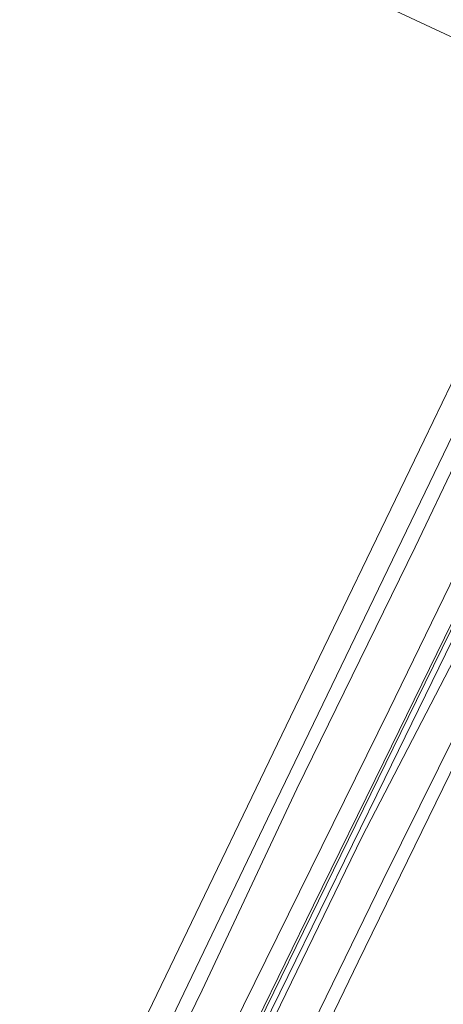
# Model space of a CAD drawing. Extents: x 176032 to 190000, y 318229 to 352878.
# Tile 180 of 184: x 178111 to 178161, y 322960 to 323075. Entities that reach past the tile are written whole.
import ezdxf

# ---------------------------------------------------------------- set-up
doc = ezdxf.new("R2010")
doc.units = 0
for name, color, linetype, lineweight in [('bp-b5-boom', 253, 'Continuous', 18), ('bp-b5-grasland', 253, 'Continuous', 18), ('gw-bs-kruinlijn', 253, 'Continuous', 18), ('gw-bs-teenlijn', 253, 'Continuous', 18), ('og-b5-bekleding', 253, 'Continuous', 18), ('og-b5-grond_ingericht', 253, 'Continuous', 18), ('og-b5-water', 253, 'Continuous', 18), ('og-bs-terreinafscheiding', 7, 'Continuous', 18), ('vh-b5-verh_soort', 253, 'Continuous', 18), ('wh-bs-waterlijn', 253, 'Continuous', 18)]:
    doc.layers.add(name, color=color, linetype=linetype, lineweight=lineweight)
doc.layers.add('viewports', color=7, linetype='Continuous')

# ---------------------------------------------------------------- blocks, each defined once
blk = doc.blocks.new('x-ref dtb totaal grijs')
at = {"layer": 'bp-b5-boom'}
blk.add_polyline3d([(178071.224, 322836.267, 44.332), (178083.831, 322862.436, 44.337), (178099.736, 322895.609, 44.437), (178105.652, 322906.648, 44.522), (178107.125, 322909.394, 44.535), (178113.46, 322922.292, 44.483), (178121.261, 322938.435, 44.54), (178132.462, 322961.459, 44.648), (178143.527, 322984.972, 44.639), (178157.333, 323013.17, 44.561), (178162.293, 323023.558, 44.466), (178173.165, 323046.01, 44.509), (178180.279, 323059.266, 44.482), (178182.473, 323063.214, 44.463), (178186.871, 323061.126, 46.888), (178154.286, 322994.187, 47.082), (178111.123, 322906.553, 46.956), (178071.053, 322824.168, 46.977)], dxfattribs=at)
at = {"layer": 'bp-b5-grasland'}
for points in [[(178071.053, 322824.168, 46.977), (178111.123, 322906.553, 46.956), (178154.286, 322994.187, 47.082), (178186.871, 323061.126, 46.888), (178188.89, 323060.261, 47.184), (178181.58, 323045.069, 47.153), (178175.35, 323032.335, 47.17), (178167.511, 323016.369, 47.188), (178161.663, 323004.428, 47.205), (178153.69, 322988.108, 47.205), (178145.465, 322971.364, 47.136), (178135.528, 322951.076, 47.14), (178126.442, 322932.605, 47.209), (178116.156, 322911.608, 47.175), (178107.101, 322893.155, 47.24), (178096.688, 322872.008, 47.3), (178089.309, 322856.994, 47.322), (178082.4, 322842.904, 47.287), (178077.07, 322831.98, 47.159)], [(178118.74, 322936.944, 44.528), (178140.552, 322982.449, 44.689), (178165.551, 323034.198, 44.55), (178180.332, 323064.174, 44.55), (178182.473, 323063.214, 44.463), (178180.279, 323059.266, 44.482), (178173.165, 323046.01, 44.509), (178162.293, 323023.558, 44.466), (178157.333, 323013.17, 44.561), (178143.527, 322984.972, 44.639), (178132.462, 322961.459, 44.648), (178121.261, 322938.435, 44.54)], [(178077.964, 322831.515, 47.209), (178089.625, 322855.408, 47.305), (178100.647, 322877.909, 47.3), (178110.793, 322898.462, 47.27), (178120.77, 322918.881, 47.214), (178132.006, 322941.672, 47.196), (178142.454, 322963.035, 47.244), (178153.8, 322986.16, 47.231), (178165.628, 323010.426, 47.205), (178174.354, 323028.238, 47.149), (178189.726, 323059.848, 47.147), (178190.898, 323059.567, 47.018), (178181.473, 323039.565, 47.046), (178171.754, 323019.806, 47.063), (178162.928, 323002.143, 47.002), (178151.116, 322979.305, 47.176), (178141.613, 322959.748, 47.124), (178131.209, 322938.879, 47.21), (178120.188, 322916.436, 47.15), (178110.779, 322897.219, 47.163), (178102.701, 322880.937, 47.241), (178094.411, 322863.738, 47.28), (178083.417, 322840.631, 47.202), (178079.08, 322831.655, 47.083)], [(178079.08, 322831.655, 47.083), (178083.417, 322840.631, 47.202), (178094.411, 322863.738, 47.28), (178102.701, 322880.937, 47.241), (178110.779, 322897.219, 47.163), (178120.188, 322916.436, 47.15), (178131.209, 322938.879, 47.21), (178141.613, 322959.748, 47.124), (178151.116, 322979.305, 47.176), (178162.928, 323002.143, 47.002), (178171.754, 323019.806, 47.063), (178181.473, 323039.565, 47.046), (178190.898, 323059.567, 47.018), (178194.218, 323057.977, 44.623), (178194.291, 323057.938, 44.567), (178179.589, 323026.736, 44.565), (178153.56, 322974.255, 44.596), (178122.716, 322910.966, 44.5), (178088.337, 322841.054, 44.583), (178061.082, 322785.57, 44.535)]]:
    blk.add_polyline3d(points, dxfattribs=at)
at = {"layer": 'gw-bs-kruinlijn'}
for points in [[(178035.702, 322749.838, 47.091), (178039.003, 322756.697, 47.125), (178046.392, 322772.747, 47.125), (178047.959, 322776.228, 47.169), (178071.053, 322824.168, 46.977), (178111.123, 322906.553, 46.956), (178154.286, 322994.187, 47.082), (178186.871, 323061.126, 46.888)], [(178189.207, 323059.987, 47.16), (178156.542, 322993.293, 47.208), (178128.602, 322936.249, 47.204), (178094.987, 322867.852, 47.221), (178064.39, 322805.348, 47.265), (178044.672, 322765.054, 47.16), (178038.523, 322752.455, 47.138)], [(178190.898, 323059.567, 47.018), (178181.473, 323039.565, 47.046), (178171.754, 323019.806, 47.063), (178162.928, 323002.143, 47.002), (178151.116, 322979.305, 47.176), (178141.613, 322959.748, 47.124), (178131.209, 322938.879, 47.21), (178120.188, 322916.436, 47.15), (178110.779, 322897.219, 47.163), (178102.701, 322880.937, 47.241), (178094.411, 322863.738, 47.28), (178083.417, 322840.631, 47.202), (178079.08, 322831.655, 47.083)]]:
    blk.add_polyline3d(points, dxfattribs=at)
at = {"layer": 'gw-bs-teenlijn'}
blk.add_polyline3d([(178113.46, 322922.292, 44.483), (178121.261, 322938.435, 44.54), (178132.462, 322961.459, 44.648), (178143.527, 322984.972, 44.639), (178157.333, 323013.17, 44.561), (178162.293, 323023.558, 44.466), (178173.165, 323046.01, 44.509)], dxfattribs=at)
at = {"layer": 'og-b5-bekleding'}
blk.add_polyline3d([(178195.811, 323057.094, 43.822), (178189.449, 323044.143, 43.85), (178150.684, 322964.757, 43.884), (178108.763, 322878.049, 43.884), (178063.14, 322785.453, 43.884), (178026.895, 322711.44, 43.884), (178026.265, 322712.206, 44.38), (178025.596, 322712.347, 44.531), (178041.997, 322746.051, 44.535), (178061.082, 322785.57, 44.535), (178088.337, 322841.054, 44.583), (178122.716, 322910.966, 44.5), (178153.56, 322974.255, 44.596), (178179.589, 323026.736, 44.565), (178194.291, 323057.938, 44.567), (178195.108, 323057.437, 44.415)], close=True, dxfattribs=at)
at = {"layer": 'og-b5-grond_ingericht'}
for points in [[(178175.184, 323077.223, 45.03), (178176.076, 323074.516, 44.944), (178176.911, 323070.19, 44.845), (178176.838, 323065.658, 44.515), (177807.35, 323237.825, 42.824)], [(177807.35, 323237.825, 42.824), (178176.838, 323065.658, 44.515), (178176.185, 323063.286, 44.691), (178171.01, 323051.845, 44.685), (178158.397, 323025.684, 44.629), (178142.775, 322993.36, 44.784), (178128.716, 322964.185, 44.771), (178113.727, 322933.098, 44.728), (178106.483, 322918.377, 44.827), (178103.086, 322914.313, 44.907), (178100.216, 322912.516, 44.95), (178095.852, 322910.85, 44.895), (178091.427, 322910.872, 44.907), (178085.538, 322912.035, 44.926), (178073.829, 322915.64, 44.808), (178059.185, 322920.845, 44.493), (178040.609, 322926.845, 44.339), (178023.307, 322932.095, 44.339), (178009.582, 322935.953, 44.321)]]:
    blk.add_polyline3d(points, dxfattribs=at)
at = {"layer": 'og-b5-water'}
blk.add_polyline3d([(178063.14, 322785.453, 43.884), (178108.763, 322878.049, 43.884), (178150.684, 322964.757, 43.884), (178189.449, 323044.143, 43.85), (178195.811, 323057.094, 43.822), (178237.334, 323037.94, 43.789), (178226.064, 323014.926, 43.84), (178214.289, 322991.431, 43.88), (178209.504, 322983.446, 43.88), (178209.008, 322982.575, 43.88), (178208.715, 322981.132, 43.88), (178208.777, 322979.661, 43.88), (178208.171, 322978.247, 43.88), (178207.393, 322978.126, 43.88), (178206.899, 322978.021, 43.88), (178206.282, 322977.594, 43.88), (178205.656, 322977.035, 43.88), (178205.33, 322975.153, 43.88), (178196.102, 322953.906, 43.88), (178172.975, 322908.738, 43.88), (178157.288, 322876.016, 43.88), (178135.27, 322830.295, 43.88)], dxfattribs=at)
at = {"layer": 'og-bs-terreinafscheiding'}
for points in [[(178009.582, 322935.953, 44.321), (178023.307, 322932.095, 44.339), (178040.609, 322926.845, 44.339), (178059.185, 322920.845, 44.493), (178073.829, 322915.64, 44.808), (178085.538, 322912.035, 44.926), (178091.427, 322910.872, 44.907), (178095.852, 322910.85, 44.895), (178100.216, 322912.516, 44.95), (178103.086, 322914.313, 44.907), (178106.483, 322918.377, 44.827), (178113.727, 322933.098, 44.728), (178128.716, 322964.185, 44.771), (178142.775, 322993.36, 44.784), (178158.397, 323025.684, 44.629), (178171.01, 323051.845, 44.685), (178176.185, 323063.286, 44.691), (178176.838, 323065.658, 44.515)], [(178180.332, 323064.174, 44.55), (178165.551, 323034.198, 44.55), (178140.552, 322982.449, 44.689), (178118.74, 322936.944, 44.528), (178108.017, 322915.151, 44.493), (178106.443, 322912.499, 44.537), (178103.747, 322909.737, 44.567), (178101.027, 322908.116, 44.58), (178097.319, 322906.988, 44.563), (178093.546, 322906.703, 44.58), (178090.181, 322907.073, 44.579)], [(178188.89, 323060.261, 47.184), (178181.58, 323045.069, 47.153), (178175.35, 323032.335, 47.17), (178167.511, 323016.369, 47.188), (178161.663, 323004.428, 47.205), (178153.69, 322988.108, 47.205), (178145.465, 322971.364, 47.136), (178135.528, 322951.076, 47.14), (178126.442, 322932.605, 47.209), (178116.156, 322911.608, 47.175), (178107.101, 322893.155, 47.24), (178096.688, 322872.008, 47.3), (178089.309, 322856.994, 47.322), (178082.4, 322842.904, 47.287), (178077.07, 322831.98, 47.159)], [(178077.964, 322831.515, 47.209), (178089.625, 322855.408, 47.305), (178100.647, 322877.909, 47.3), (178110.793, 322898.462, 47.27), (178120.77, 322918.881, 47.214), (178132.006, 322941.672, 47.196), (178142.454, 322963.035, 47.244), (178153.8, 322986.16, 47.231), (178165.628, 323010.426, 47.205), (178174.354, 323028.238, 47.149), (178189.726, 323059.848, 47.147)], [(178194.291, 323057.938, 44.567), (178179.589, 323026.736, 44.565), (178153.56, 322974.255, 44.596), (178122.716, 322910.966, 44.5), (178088.337, 322841.054, 44.583), (178061.082, 322785.57, 44.535), (178041.997, 322746.051, 44.535), (178025.596, 322712.347, 44.531)]]:
    blk.add_polyline3d(points, dxfattribs=at)
at = {"layer": 'vh-b5-verh_soort'}
for points in [[(178113.727, 322933.098, 44.728), (178128.716, 322964.185, 44.771), (178142.775, 322993.36, 44.784), (178158.397, 323025.684, 44.629), (178171.01, 323051.845, 44.685), (178176.185, 323063.286, 44.691), (178176.838, 323065.658, 44.515), (178177.36, 323065.377, 44.541), (178180.332, 323064.174, 44.55), (178165.551, 323034.198, 44.55), (178140.552, 322982.449, 44.689), (178118.74, 322936.944, 44.528)], [(178135.528, 322951.076, 47.14), (178145.465, 322971.364, 47.136), (178153.69, 322988.108, 47.205), (178161.663, 323004.428, 47.205), (178167.511, 323016.369, 47.188), (178175.35, 323032.335, 47.17), (178181.58, 323045.069, 47.153), (178188.89, 323060.261, 47.184), (178189.726, 323059.848, 47.147), (178174.354, 323028.238, 47.149), (178165.628, 323010.426, 47.205), (178153.8, 322986.16, 47.231), (178142.454, 322963.035, 47.244), (178132.006, 322941.672, 47.196)]]:
    blk.add_polyline3d(points, dxfattribs=at)
at = {"layer": 'wh-bs-waterlijn'}
blk.add_polyline3d([(178195.811, 323057.094, 43.822), (178189.449, 323044.143, 43.85), (178150.684, 322964.757, 43.884), (178108.763, 322878.049, 43.884), (178063.14, 322785.453, 43.884), (178026.895, 322711.44, 43.884)], dxfattribs=at)

msp = doc.modelspace()

# ---------------------------------------------------------------- block references
at = {"layer": 'viewports'}
msp.add_blockref('x-ref dtb totaal grijs', (0, 0), dxfattribs=at)

doc.saveas('drawing.dxf')
